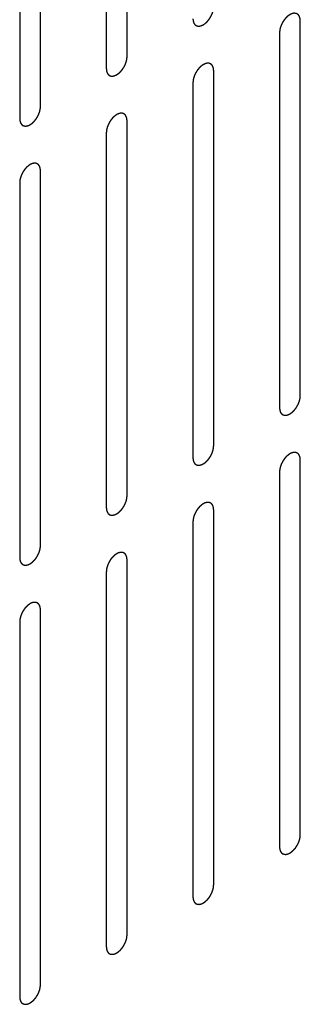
# Model space of a CAD drawing. Header units: inches. Extents: x 6 to 353, y 6 to 228.
# Tile 175 of 256: x 339.023 to 339.74, y 119.558 to 122.075. Entities that reach past the tile are written whole.
import ezdxf

# ---------------------------------------------------------------- set-up
doc = ezdxf.new("R2010")
doc.units = ezdxf.units.IN
doc.header["$LTSCALE"] = 19.946667
doc.header["$MEASUREMENT"] = 0
doc.linetypes.add('HIDDEN', pattern=[0.2, 0.1, -0.1])
doc.layers.add('DEFAULT_2', color=7, linetype='HIDDEN')

msp = doc.modelspace()

# ---------------------------------------------------------------- linework, layer by layer
at = {"layer": 'DEFAULT_2', "color": 7, "linetype": 'HIDDEN'}
for p, q in [((339.2973, 121.9806), (339.2973, 122.94)), ((339.2443, 122.9094), (339.2443, 121.95)), ((339.076, 121.8529), (339.076, 122.8122)), ((339.023, 122.7816), (339.023, 121.8222)), ((339.74, 121.1135), (339.74, 122.0729)), ((339.687, 122.0423), (339.687, 121.0829)), ((339.5187, 120.9857), (339.5187, 121.9451)), ((339.4656, 121.9145), (339.4656, 120.9551)), ((339.2973, 120.8579), (339.2973, 121.8173)), ((339.2443, 121.7867), (339.2443, 120.8273)), ((339.076, 120.7302), (339.076, 121.6896)), ((339.023, 121.6589), (339.023, 120.6995)), ((339.74, 119.9908), (339.74, 120.9502)), ((339.687, 120.9196), (339.687, 119.9602)), ((339.5187, 119.863), (339.5187, 120.8224)), ((339.4656, 120.7918), (339.4656, 119.8324)), ((339.2973, 119.7353), (339.2973, 120.6946)), ((339.2443, 120.664), (339.2443, 119.7046)), ((339.076, 119.6075), (339.076, 120.5669)), ((339.023, 120.5362), (339.023, 119.5769))]:
    msp.add_line(p, q, dxfattribs=at)
for points in [[(339.4656, 122.0778), (339.4657, 122.0769), (339.4658, 122.0754), (339.466, 122.0738), (339.4661, 122.073), (339.4661, 122.0725), (339.4661, 122.0721), (339.4662, 122.0718), (339.4664, 122.0714), (339.4666, 122.0707), (339.4669, 122.0697), (339.4672, 122.0687), (339.4674, 122.068), (339.4675, 122.0676), (339.4676, 122.0673), (339.4678, 122.067), (339.468, 122.0667), (339.4683, 122.0662), (339.4688, 122.0653), (339.4694, 122.0645), (339.4697, 122.064), (339.4699, 122.0637), (339.47, 122.0634), (339.4703, 122.0632), (339.4705, 122.063), (339.471, 122.0626), (339.4717, 122.062), (339.4724, 122.0614), (339.4729, 122.061), (339.4732, 122.0608), (339.4734, 122.0606), (339.4737, 122.0605), (339.474, 122.0604), (339.4746, 122.0602), (339.4754, 122.0599), (339.4762, 122.0596), (339.4768, 122.0594), (339.4772, 122.0592), (339.4774, 122.0591), (339.4777, 122.0591), (339.4781, 122.0591), (339.4787, 122.0591), (339.4797, 122.0591), (339.4806, 122.059), (339.4813, 122.059), (339.4817, 122.059), (339.482, 122.0589), (339.4823, 122.059), (339.4827, 122.0591), (339.4834, 122.0593), (339.4844, 122.0595), (339.4855, 122.0597), (339.4862, 122.0599), (339.4866, 122.06), (339.4869, 122.06), (339.4872, 122.0602), (339.4877, 122.0604), (339.4882, 122.0607), (339.4889, 122.061), (339.4897, 122.0614), (339.4906, 122.0618), (339.4914, 122.0621), (339.4918, 122.0623), (339.4922, 122.0625), (339.4925, 122.0627), (339.4929, 122.063), (339.4937, 122.0635), (339.4947, 122.0643), (339.4958, 122.065), (339.4967, 122.0656), (339.4973, 122.066), (339.4979, 122.0666), (339.4987, 122.0674), (339.4998, 122.0683), (339.5008, 122.0693), (339.5016, 122.0701), (339.5023, 122.0706), (339.5028, 122.0713), (339.5036, 122.0722), (339.5045, 122.0734), (339.5055, 122.0745), (339.5062, 122.0754), (339.5068, 122.0761), (339.5073, 122.0769), (339.508, 122.0779), (339.5089, 122.0792), (339.5097, 122.0805), (339.5104, 122.0815), (339.5109, 122.0823), (339.5113, 122.0831), (339.5119, 122.0842), (339.5125, 122.0855), (339.5132, 122.0869), (339.5138, 122.088), (339.5142, 122.0888), (339.5145, 122.0896), (339.5149, 122.0907), (339.5154, 122.0921), (339.5159, 122.0935), (339.5163, 122.0946), (339.5167, 122.0955), (339.5168, 122.0963), (339.5171, 122.0974), (339.5174, 122.0988), (339.5177, 122.1001), (339.5179, 122.1012), (339.5182, 122.1021), (339.5182, 122.1029), (339.5183, 122.1039), (339.5184, 122.1058), (339.5186, 122.1074), (339.5187, 122.1084)], [(339.74, 122.0729), (339.7399, 122.0738), (339.7398, 122.0753), (339.7396, 122.0769), (339.7396, 122.0777), (339.7395, 122.0782), (339.7395, 122.0786), (339.7394, 122.0789), (339.7393, 122.0793), (339.739, 122.08), (339.7387, 122.081), (339.7384, 122.082), (339.7382, 122.0827), (339.7381, 122.0831), (339.738, 122.0834), (339.7378, 122.0836), (339.7376, 122.084), (339.7373, 122.0845), (339.7368, 122.0853), (339.7363, 122.0862), (339.7359, 122.0867), (339.7357, 122.087), (339.7356, 122.0873), (339.7353, 122.0875), (339.7351, 122.0877), (339.7346, 122.0881), (339.7339, 122.0887), (339.7332, 122.0893), (339.7327, 122.0897), (339.7324, 122.0899), (339.7322, 122.0901), (339.732, 122.0902), (339.7316, 122.0903), (339.7311, 122.0905), (339.7302, 122.0908), (339.7294, 122.0911), (339.7288, 122.0913), (339.7285, 122.0915), (339.7282, 122.0916), (339.7279, 122.0916), (339.7276, 122.0916), (339.7269, 122.0916), (339.7259, 122.0916), (339.725, 122.0917), (339.7243, 122.0917), (339.7239, 122.0917), (339.7237, 122.0918), (339.7234, 122.0917), (339.7229, 122.0916), (339.7222, 122.0914), (339.7212, 122.0912), (339.7202, 122.091), (339.7194, 122.0908), (339.719, 122.0907), (339.7187, 122.0907), (339.7184, 122.0905), (339.718, 122.0903), (339.7174, 122.09), (339.7168, 122.0897), (339.7159, 122.0893), (339.715, 122.0889), (339.7142, 122.0886), (339.7138, 122.0884), (339.7135, 122.0882), (339.7132, 122.088), (339.7127, 122.0877), (339.712, 122.0872), (339.7109, 122.0864), (339.7098, 122.0857), (339.709, 122.0851), (339.7083, 122.0847), (339.7077, 122.0841), (339.7069, 122.0833), (339.7058, 122.0824), (339.7048, 122.0814), (339.704, 122.0806), (339.7034, 122.0801), (339.7028, 122.0794), (339.702, 122.0785), (339.7011, 122.0773), (339.7001, 122.0762), (339.6994, 122.0753), (339.6988, 122.0746), (339.6983, 122.0738), (339.6976, 122.0728), (339.6968, 122.0715), (339.6959, 122.0702), (339.6952, 122.0692), (339.6947, 122.0684), (339.6943, 122.0676), (339.6938, 122.0665), (339.6931, 122.0652), (339.6924, 122.0638), (339.6919, 122.0627), (339.6914, 122.0619), (339.6911, 122.0611), (339.6907, 122.06), (339.6902, 122.0586), (339.6897, 122.0572), (339.6893, 122.0561), (339.689, 122.0552), (339.6888, 122.0544), (339.6885, 122.0533), (339.6882, 122.0519), (339.6879, 122.0506), (339.6877, 122.0495), (339.6874, 122.0486), (339.6874, 122.0478), (339.6873, 122.0468), (339.6872, 122.0449), (339.687, 122.0433), (339.687, 122.0423)], [(339.2443, 121.95), (339.2444, 121.9491), (339.2445, 121.9477), (339.2447, 121.946), (339.2447, 121.9452), (339.2448, 121.9447), (339.2448, 121.9443), (339.2449, 121.9441), (339.245, 121.9437), (339.2453, 121.9429), (339.2456, 121.9419), (339.2459, 121.9409), (339.2461, 121.9402), (339.2462, 121.9398), (339.2463, 121.9395), (339.2465, 121.9393), (339.2467, 121.9389), (339.247, 121.9384), (339.2475, 121.9376), (339.248, 121.9368), (339.2484, 121.9362), (339.2486, 121.9359), (339.2487, 121.9356), (339.249, 121.9355), (339.2492, 121.9352), (339.2497, 121.9348), (339.2504, 121.9342), (339.2511, 121.9337), (339.2516, 121.9333), (339.2519, 121.933), (339.2521, 121.9328), (339.2523, 121.9328), (339.2527, 121.9326), (339.2532, 121.9324), (339.2541, 121.9321), (339.2549, 121.9318), (339.2555, 121.9316), (339.2558, 121.9315), (339.2561, 121.9313), (339.2564, 121.9314), (339.2567, 121.9313), (339.2574, 121.9313), (339.2584, 121.9313), (339.2593, 121.9312), (339.26, 121.9312), (339.2604, 121.9312), (339.2606, 121.9312), (339.2609, 121.9313), (339.2614, 121.9313), (339.2621, 121.9315), (339.2631, 121.9317), (339.2641, 121.932), (339.2649, 121.9321), (339.2653, 121.9322), (339.2656, 121.9323), (339.2659, 121.9324), (339.2664, 121.9326), (339.2669, 121.9329), (339.2676, 121.9332), (339.2684, 121.9336), (339.2693, 121.934), (339.2701, 121.9344), (339.2705, 121.9346), (339.2708, 121.9347), (339.2711, 121.9349), (339.2716, 121.9352), (339.2723, 121.9357), (339.2734, 121.9365), (339.2745, 121.9372), (339.2753, 121.9378), (339.276, 121.9382), (339.2766, 121.9388), (339.2774, 121.9396), (339.2785, 121.9406), (339.2795, 121.9415), (339.2803, 121.9423), (339.2809, 121.9428), (339.2815, 121.9435), (339.2823, 121.9444), (339.2832, 121.9456), (339.2842, 121.9467), (339.2849, 121.9476), (339.2855, 121.9483), (339.286, 121.9491), (339.2867, 121.9501), (339.2875, 121.9514), (339.2884, 121.9527), (339.2891, 121.9537), (339.2896, 121.9545), (339.29, 121.9553), (339.2905, 121.9564), (339.2912, 121.9578), (339.2919, 121.9591), (339.2924, 121.9602), (339.2929, 121.961), (339.2932, 121.9619), (339.2936, 121.963), (339.2941, 121.9644), (339.2946, 121.9657), (339.295, 121.9669), (339.2953, 121.9677), (339.2955, 121.9685), (339.2958, 121.9696), (339.2961, 121.971), (339.2964, 121.9724), (339.2966, 121.9735), (339.2969, 121.9743), (339.2969, 121.9751), (339.297, 121.9761), (339.2971, 121.978), (339.2973, 121.9796), (339.2973, 121.9806)], [(339.5187, 121.9451), (339.5186, 121.9461), (339.5185, 121.9475), (339.5183, 121.9491), (339.5182, 121.95), (339.5182, 121.9504), (339.5182, 121.9508), (339.5181, 121.9511), (339.5179, 121.9515), (339.5177, 121.9522), (339.5174, 121.9532), (339.5171, 121.9542), (339.5169, 121.9549), (339.5168, 121.9553), (339.5167, 121.9556), (339.5165, 121.9559), (339.5163, 121.9562), (339.516, 121.9568), (339.5155, 121.9576), (339.5149, 121.9584), (339.5146, 121.9589), (339.5144, 121.9593), (339.5143, 121.9595), (339.514, 121.9597), (339.5138, 121.9599), (339.5133, 121.9603), (339.5126, 121.9609), (339.5119, 121.9615), (339.5114, 121.9619), (339.5111, 121.9621), (339.5109, 121.9623), (339.5106, 121.9624), (339.5103, 121.9625), (339.5097, 121.9627), (339.5089, 121.963), (339.5081, 121.9633), (339.5075, 121.9636), (339.5071, 121.9637), (339.5069, 121.9638), (339.5066, 121.9638), (339.5062, 121.9638), (339.5056, 121.9638), (339.5046, 121.9639), (339.5037, 121.9639), (339.503, 121.9639), (339.5026, 121.9639), (339.5023, 121.964), (339.502, 121.9639), (339.5016, 121.9638), (339.5009, 121.9636), (339.4999, 121.9634), (339.4988, 121.9632), (339.4981, 121.963), (339.4977, 121.9629), (339.4974, 121.9629), (339.4971, 121.9627), (339.4966, 121.9625), (339.4961, 121.9622), (339.4954, 121.9619), (339.4946, 121.9615), (339.4937, 121.9611), (339.4929, 121.9608), (339.4925, 121.9606), (339.4921, 121.9604), (339.4918, 121.9602), (339.4914, 121.9599), (339.4906, 121.9594), (339.4896, 121.9586), (339.4885, 121.9579), (339.4876, 121.9573), (339.487, 121.9569), (339.4864, 121.9563), (339.4856, 121.9555), (339.4845, 121.9546), (339.4835, 121.9536), (339.4827, 121.9528), (339.482, 121.9523), (339.4815, 121.9516), (339.4807, 121.9507), (339.4798, 121.9496), (339.4788, 121.9484), (339.4781, 121.9475), (339.4775, 121.9469), (339.477, 121.9461), (339.4763, 121.945), (339.4754, 121.9437), (339.4746, 121.9424), (339.4739, 121.9414), (339.4734, 121.9406), (339.473, 121.9398), (339.4724, 121.9387), (339.4718, 121.9374), (339.4711, 121.936), (339.4705, 121.9349), (339.4701, 121.9341), (339.4698, 121.9333), (339.4694, 121.9322), (339.4689, 121.9308), (339.4684, 121.9294), (339.468, 121.9283), (339.4676, 121.9274), (339.4675, 121.9266), (339.4672, 121.9255), (339.4669, 121.9241), (339.4666, 121.9228), (339.4664, 121.9217), (339.4661, 121.9208), (339.4661, 121.9201), (339.466, 121.919), (339.4659, 121.9171), (339.4657, 121.9156), (339.4656, 121.9145)], [(339.023, 121.8222), (339.0231, 121.8213), (339.0232, 121.8199), (339.0233, 121.8182), (339.0234, 121.8174), (339.0235, 121.8169), (339.0235, 121.8166), (339.0236, 121.8163), (339.0237, 121.8159), (339.0239, 121.8152), (339.0242, 121.8142), (339.0246, 121.8131), (339.0248, 121.8124), (339.0249, 121.812), (339.025, 121.8117), (339.0251, 121.8115), (339.0253, 121.8112), (339.0257, 121.8106), (339.0262, 121.8098), (339.0267, 121.809), (339.0271, 121.8084), (339.0273, 121.8081), (339.0274, 121.8078), (339.0276, 121.8077), (339.0279, 121.8074), (339.0284, 121.807), (339.0291, 121.8065), (339.0298, 121.8059), (339.0303, 121.8055), (339.0305, 121.8053), (339.0307, 121.805), (339.031, 121.805), (339.0313, 121.8049), (339.0319, 121.8046), (339.0328, 121.8043), (339.0336, 121.804), (339.0342, 121.8038), (339.0345, 121.8037), (339.0347, 121.8036), (339.035, 121.8036), (339.0354, 121.8036), (339.0361, 121.8035), (339.037, 121.8035), (339.038, 121.8035), (339.0386, 121.8034), (339.039, 121.8034), (339.0393, 121.8034), (339.0396, 121.8035), (339.04, 121.8036), (339.0408, 121.8037), (339.0418, 121.804), (339.0428, 121.8042), (339.0435, 121.8043), (339.044, 121.8044), (339.0443, 121.8045), (339.0446, 121.8047), (339.045, 121.8049), (339.0456, 121.8051), (339.0462, 121.8054), (339.0471, 121.8058), (339.048, 121.8062), (339.0487, 121.8066), (339.0492, 121.8068), (339.0495, 121.8069), (339.0498, 121.8072), (339.0503, 121.8074), (339.051, 121.808), (339.0521, 121.8087), (339.0532, 121.8094), (339.054, 121.8101), (339.0547, 121.8104), (339.0553, 121.8111), (339.0561, 121.8118), (339.0571, 121.8128), (339.0582, 121.8137), (339.059, 121.8145), (339.0596, 121.815), (339.0602, 121.8158), (339.0609, 121.8167), (339.0619, 121.8178), (339.0628, 121.8189), (339.0636, 121.8198), (339.0642, 121.8205), (339.0647, 121.8213), (339.0654, 121.8223), (339.0662, 121.8236), (339.0671, 121.8249), (339.0677, 121.8259), (339.0683, 121.8267), (339.0687, 121.8275), (339.0692, 121.8286), (339.0699, 121.83), (339.0706, 121.8313), (339.0711, 121.8324), (339.0716, 121.8332), (339.0718, 121.8341), (339.0723, 121.8352), (339.0728, 121.8366), (339.0733, 121.838), (339.0737, 121.8391), (339.074, 121.8399), (339.0742, 121.8407), (339.0744, 121.8418), (339.0747, 121.8432), (339.0751, 121.8446), (339.0753, 121.8457), (339.0755, 121.8465), (339.0756, 121.8473), (339.0757, 121.8484), (339.0758, 121.8502), (339.0759, 121.8518), (339.076, 121.8529)], [(339.2973, 121.8173), (339.2973, 121.8183), (339.2971, 121.8197), (339.297, 121.8213), (339.2969, 121.8222), (339.2969, 121.8226), (339.2969, 121.823), (339.2967, 121.8233), (339.2966, 121.8237), (339.2964, 121.8244), (339.2961, 121.8254), (339.2958, 121.8264), (339.2956, 121.8271), (339.2954, 121.8275), (339.2954, 121.8279), (339.2952, 121.8281), (339.295, 121.8284), (339.2946, 121.829), (339.2941, 121.8298), (339.2936, 121.8306), (339.2933, 121.8312), (339.2931, 121.8315), (339.2929, 121.8317), (339.2927, 121.8319), (339.2924, 121.8321), (339.2919, 121.8325), (339.2912, 121.8331), (339.2905, 121.8337), (339.2901, 121.8341), (339.2898, 121.8343), (339.2896, 121.8345), (339.2893, 121.8346), (339.289, 121.8347), (339.2884, 121.8349), (339.2876, 121.8352), (339.2867, 121.8356), (339.2862, 121.8358), (339.2858, 121.8359), (339.2856, 121.836), (339.2853, 121.836), (339.2849, 121.836), (339.2842, 121.836), (339.2833, 121.8361), (339.2823, 121.8361), (339.2817, 121.8362), (339.2813, 121.8362), (339.281, 121.8362), (339.2807, 121.8361), (339.2803, 121.836), (339.2796, 121.8359), (339.2785, 121.8356), (339.2775, 121.8354), (339.2768, 121.8352), (339.2764, 121.8351), (339.2761, 121.8351), (339.2757, 121.8349), (339.2753, 121.8347), (339.2748, 121.8345), (339.2741, 121.8342), (339.2732, 121.8338), (339.2724, 121.8334), (339.2716, 121.833), (339.2712, 121.8328), (339.2708, 121.8327), (339.2705, 121.8324), (339.2701, 121.8321), (339.2693, 121.8316), (339.2683, 121.8309), (339.2672, 121.8301), (339.2663, 121.8295), (339.2657, 121.8291), (339.2651, 121.8285), (339.2642, 121.8278), (339.2632, 121.8268), (339.2622, 121.8258), (339.2613, 121.8251), (339.2607, 121.8245), (339.2602, 121.8238), (339.2594, 121.8229), (339.2584, 121.8218), (339.2575, 121.8207), (339.2567, 121.8197), (339.2561, 121.8191), (339.2556, 121.8183), (339.255, 121.8173), (339.2541, 121.816), (339.2533, 121.8147), (339.2526, 121.8136), (339.252, 121.8129), (339.2517, 121.812), (339.2511, 121.811), (339.2504, 121.8096), (339.2497, 121.8082), (339.2492, 121.8072), (339.2488, 121.8063), (339.2485, 121.8055), (339.2481, 121.8044), (339.2476, 121.803), (339.2471, 121.8016), (339.2467, 121.8005), (339.2463, 121.7997), (339.2462, 121.7988), (339.2459, 121.7977), (339.2456, 121.7964), (339.2453, 121.795), (339.245, 121.7939), (339.2448, 121.7931), (339.2448, 121.7923), (339.2447, 121.7912), (339.2445, 121.7894), (339.2444, 121.7878), (339.2443, 121.7867)], [(339.076, 121.6896), (339.0759, 121.6905), (339.0758, 121.6919), (339.0757, 121.6936), (339.0756, 121.6944), (339.0755, 121.6949), (339.0755, 121.6952), (339.0754, 121.6955), (339.0753, 121.6959), (339.0751, 121.6966), (339.0748, 121.6976), (339.0745, 121.6987), (339.0742, 121.6994), (339.0741, 121.6998), (339.074, 121.7001), (339.0739, 121.7003), (339.0737, 121.7006), (339.0733, 121.7012), (339.0728, 121.702), (339.0723, 121.7028), (339.0719, 121.7034), (339.0717, 121.7037), (339.0716, 121.704), (339.0714, 121.7041), (339.0711, 121.7044), (339.0706, 121.7048), (339.0699, 121.7053), (339.0692, 121.7059), (339.0687, 121.7063), (339.0685, 121.7065), (339.0683, 121.7067), (339.068, 121.7068), (339.0677, 121.7069), (339.0671, 121.7072), (339.0663, 121.7075), (339.0654, 121.7078), (339.0648, 121.708), (339.0645, 121.7081), (339.0643, 121.7082), (339.064, 121.7082), (339.0636, 121.7082), (339.0629, 121.7083), (339.062, 121.7083), (339.061, 121.7083), (339.0604, 121.7084), (339.06, 121.7084), (339.0597, 121.7084), (339.0594, 121.7083), (339.059, 121.7082), (339.0583, 121.7081), (339.0572, 121.7078), (339.0562, 121.7076), (339.0555, 121.7075), (339.0551, 121.7074), (339.0548, 121.7073), (339.0544, 121.7071), (339.054, 121.7069), (339.0534, 121.7067), (339.0528, 121.7064), (339.0519, 121.706), (339.051, 121.7056), (339.0503, 121.7052), (339.0498, 121.705), (339.0495, 121.7049), (339.0492, 121.7046), (339.0488, 121.7044), (339.048, 121.7038), (339.0469, 121.7031), (339.0459, 121.7024), (339.045, 121.7017), (339.0443, 121.7013), (339.0437, 121.7007), (339.0429, 121.7), (339.0419, 121.699), (339.0408, 121.6981), (339.04, 121.6973), (339.0394, 121.6968), (339.0388, 121.696), (339.0381, 121.6951), (339.0371, 121.694), (339.0362, 121.6929), (339.0354, 121.692), (339.0348, 121.6913), (339.0343, 121.6905), (339.0336, 121.6895), (339.0328, 121.6882), (339.0319, 121.6869), (339.0313, 121.6858), (339.0307, 121.6851), (339.0304, 121.6843), (339.0298, 121.6832), (339.0291, 121.6818), (339.0284, 121.6805), (339.0279, 121.6794), (339.0274, 121.6786), (339.0272, 121.6777), (339.0268, 121.6766), (339.0263, 121.6752), (339.0257, 121.6738), (339.0253, 121.6727), (339.025, 121.6719), (339.0248, 121.6711), (339.0246, 121.67), (339.0243, 121.6686), (339.0239, 121.6672), (339.0237, 121.6661), (339.0235, 121.6653), (339.0235, 121.6645), (339.0234, 121.6634), (339.0232, 121.6616), (339.0231, 121.66), (339.023, 121.6589)], [(339.687, 121.0829), (339.687, 121.0819), (339.6872, 121.0805), (339.6873, 121.0789), (339.6874, 121.0781), (339.6874, 121.0776), (339.6874, 121.0772), (339.6876, 121.0769), (339.6877, 121.0765), (339.6879, 121.0758), (339.6882, 121.0748), (339.6885, 121.0738), (339.6887, 121.0731), (339.6889, 121.0727), (339.6889, 121.0724), (339.6891, 121.0721), (339.6893, 121.0718), (339.6897, 121.0712), (339.6902, 121.0704), (339.6907, 121.0696), (339.691, 121.0691), (339.6912, 121.0688), (339.6914, 121.0685), (339.6916, 121.0683), (339.6919, 121.0681), (339.6924, 121.0677), (339.6931, 121.0671), (339.6938, 121.0665), (339.6942, 121.0661), (339.6945, 121.0659), (339.6947, 121.0657), (339.695, 121.0656), (339.6953, 121.0655), (339.6959, 121.0653), (339.6967, 121.065), (339.6976, 121.0647), (339.6981, 121.0645), (339.6985, 121.0643), (339.6987, 121.0642), (339.699, 121.0642), (339.6994, 121.0642), (339.7001, 121.0642), (339.701, 121.0641), (339.702, 121.0641), (339.7026, 121.0641), (339.703, 121.0641), (339.7033, 121.064), (339.7036, 121.0641), (339.704, 121.0642), (339.7047, 121.0644), (339.7058, 121.0646), (339.7068, 121.0648), (339.7075, 121.065), (339.7079, 121.0651), (339.7082, 121.0651), (339.7086, 121.0653), (339.709, 121.0655), (339.7095, 121.0658), (339.7102, 121.0661), (339.7111, 121.0665), (339.7119, 121.0669), (339.7127, 121.0672), (339.7131, 121.0674), (339.7135, 121.0676), (339.7138, 121.0678), (339.7142, 121.0681), (339.715, 121.0686), (339.716, 121.0694), (339.7171, 121.0701), (339.718, 121.0707), (339.7186, 121.0711), (339.7192, 121.0717), (339.7201, 121.0725), (339.7211, 121.0734), (339.7221, 121.0744), (339.723, 121.0752), (339.7236, 121.0757), (339.7241, 121.0764), (339.7249, 121.0773), (339.7259, 121.0784), (339.7268, 121.0796), (339.7276, 121.0805), (339.7282, 121.0811), (339.7287, 121.082), (339.7293, 121.083), (339.7302, 121.0843), (339.731, 121.0856), (339.7317, 121.0866), (339.7323, 121.0874), (339.7326, 121.0882), (339.7332, 121.0893), (339.7339, 121.0906), (339.7346, 121.092), (339.7351, 121.0931), (339.7355, 121.0939), (339.7358, 121.0947), (339.7362, 121.0958), (339.7367, 121.0972), (339.7372, 121.0986), (339.7376, 121.0997), (339.738, 121.1006), (339.7381, 121.1014), (339.7384, 121.1025), (339.7387, 121.1039), (339.739, 121.1052), (339.7393, 121.1063), (339.7395, 121.1072), (339.7395, 121.1079), (339.7396, 121.109), (339.7398, 121.1109), (339.7399, 121.1124), (339.74, 121.1135)], [(339.4656, 120.9551), (339.4657, 120.9542), (339.4658, 120.9528), (339.466, 120.9511), (339.4661, 120.9503), (339.4661, 120.9498), (339.4661, 120.9494), (339.4662, 120.9492), (339.4664, 120.9487), (339.4666, 120.948), (339.4669, 120.947), (339.4672, 120.946), (339.4674, 120.9453), (339.4675, 120.9449), (339.4676, 120.9446), (339.4678, 120.9444), (339.468, 120.944), (339.4683, 120.9435), (339.4688, 120.9427), (339.4694, 120.9419), (339.4697, 120.9413), (339.4699, 120.941), (339.47, 120.9407), (339.4703, 120.9406), (339.4705, 120.9403), (339.471, 120.9399), (339.4717, 120.9393), (339.4724, 120.9388), (339.4729, 120.9383), (339.4732, 120.9381), (339.4734, 120.9379), (339.4737, 120.9379), (339.474, 120.9377), (339.4746, 120.9375), (339.4754, 120.9372), (339.4762, 120.9369), (339.4768, 120.9367), (339.4772, 120.9366), (339.4774, 120.9364), (339.4777, 120.9365), (339.4781, 120.9364), (339.4787, 120.9364), (339.4797, 120.9364), (339.4806, 120.9363), (339.4813, 120.9363), (339.4817, 120.9363), (339.482, 120.9362), (339.4823, 120.9363), (339.4827, 120.9364), (339.4834, 120.9366), (339.4844, 120.9368), (339.4855, 120.9371), (339.4862, 120.9372), (339.4866, 120.9373), (339.4869, 120.9374), (339.4872, 120.9375), (339.4877, 120.9377), (339.4882, 120.938), (339.4889, 120.9383), (339.4897, 120.9387), (339.4906, 120.9391), (339.4914, 120.9394), (339.4918, 120.9397), (339.4922, 120.9398), (339.4925, 120.94), (339.4929, 120.9403), (339.4937, 120.9408), (339.4947, 120.9416), (339.4958, 120.9423), (339.4967, 120.9429), (339.4973, 120.9433), (339.4979, 120.9439), (339.4987, 120.9447), (339.4998, 120.9457), (339.5008, 120.9466), (339.5016, 120.9474), (339.5023, 120.9479), (339.5028, 120.9486), (339.5036, 120.9495), (339.5045, 120.9507), (339.5055, 120.9518), (339.5062, 120.9527), (339.5068, 120.9534), (339.5073, 120.9542), (339.508, 120.9552), (339.5089, 120.9565), (339.5097, 120.9578), (339.5104, 120.9588), (339.5109, 120.9596), (339.5113, 120.9604), (339.5119, 120.9615), (339.5125, 120.9629), (339.5132, 120.9642), (339.5138, 120.9653), (339.5142, 120.9661), (339.5145, 120.9669), (339.5149, 120.9681), (339.5154, 120.9694), (339.5159, 120.9708), (339.5163, 120.9719), (339.5167, 120.9728), (339.5168, 120.9736), (339.5171, 120.9747), (339.5174, 120.9761), (339.5177, 120.9775), (339.5179, 120.9785), (339.5182, 120.9794), (339.5182, 120.9802), (339.5183, 120.9812), (339.5184, 120.9831), (339.5186, 120.9847), (339.5187, 120.9857)], [(339.74, 120.9502), (339.7399, 120.9511), (339.7398, 120.9526), (339.7396, 120.9542), (339.7396, 120.955), (339.7395, 120.9555), (339.7395, 120.9559), (339.7394, 120.9562), (339.7393, 120.9566), (339.739, 120.9573), (339.7387, 120.9583), (339.7384, 120.9593), (339.7382, 120.96), (339.7381, 120.9604), (339.738, 120.9607), (339.7378, 120.961), (339.7376, 120.9613), (339.7373, 120.9618), (339.7368, 120.9627), (339.7363, 120.9635), (339.7359, 120.964), (339.7357, 120.9643), (339.7356, 120.9646), (339.7353, 120.9648), (339.7351, 120.965), (339.7346, 120.9654), (339.7339, 120.966), (339.7332, 120.9666), (339.7327, 120.967), (339.7324, 120.9672), (339.7322, 120.9674), (339.732, 120.9675), (339.7316, 120.9676), (339.7311, 120.9678), (339.7302, 120.9681), (339.7294, 120.9684), (339.7288, 120.9686), (339.7285, 120.9688), (339.7282, 120.9689), (339.7279, 120.9689), (339.7276, 120.9689), (339.7269, 120.9689), (339.7259, 120.969), (339.725, 120.969), (339.7243, 120.969), (339.7239, 120.969), (339.7237, 120.9691), (339.7234, 120.969), (339.7229, 120.9689), (339.7222, 120.9687), (339.7212, 120.9685), (339.7202, 120.9683), (339.7194, 120.9681), (339.719, 120.968), (339.7187, 120.968), (339.7184, 120.9678), (339.718, 120.9676), (339.7174, 120.9673), (339.7168, 120.967), (339.7159, 120.9666), (339.715, 120.9662), (339.7142, 120.9659), (339.7138, 120.9657), (339.7135, 120.9655), (339.7132, 120.9653), (339.7127, 120.965), (339.712, 120.9645), (339.7109, 120.9637), (339.7098, 120.963), (339.709, 120.9624), (339.7083, 120.962), (339.7077, 120.9614), (339.7069, 120.9606), (339.7058, 120.9597), (339.7048, 120.9587), (339.704, 120.9579), (339.7034, 120.9574), (339.7028, 120.9567), (339.702, 120.9558), (339.7011, 120.9546), (339.7001, 120.9535), (339.6994, 120.9526), (339.6988, 120.952), (339.6983, 120.9511), (339.6976, 120.9501), (339.6968, 120.9488), (339.6959, 120.9475), (339.6952, 120.9465), (339.6947, 120.9457), (339.6943, 120.9449), (339.6938, 120.9438), (339.6931, 120.9425), (339.6924, 120.9411), (339.6919, 120.94), (339.6914, 120.9392), (339.6911, 120.9384), (339.6907, 120.9373), (339.6902, 120.9359), (339.6897, 120.9345), (339.6893, 120.9334), (339.689, 120.9325), (339.6888, 120.9317), (339.6885, 120.9306), (339.6882, 120.9292), (339.6879, 120.9279), (339.6877, 120.9268), (339.6874, 120.9259), (339.6874, 120.9252), (339.6873, 120.9241), (339.6872, 120.9222), (339.687, 120.9206), (339.687, 120.9196)], [(339.2443, 120.8273), (339.2444, 120.8264), (339.2445, 120.825), (339.2447, 120.8233), (339.2447, 120.8225), (339.2448, 120.822), (339.2448, 120.8217), (339.2449, 120.8214), (339.245, 120.821), (339.2453, 120.8203), (339.2456, 120.8192), (339.2459, 120.8182), (339.2461, 120.8175), (339.2462, 120.8171), (339.2463, 120.8168), (339.2465, 120.8166), (339.2467, 120.8162), (339.247, 120.8157), (339.2475, 120.8149), (339.248, 120.8141), (339.2484, 120.8135), (339.2486, 120.8132), (339.2487, 120.8129), (339.249, 120.8128), (339.2492, 120.8125), (339.2497, 120.8121), (339.2504, 120.8116), (339.2511, 120.811), (339.2516, 120.8106), (339.2519, 120.8103), (339.2521, 120.8101), (339.2523, 120.8101), (339.2527, 120.8099), (339.2532, 120.8097), (339.2541, 120.8094), (339.2549, 120.8091), (339.2555, 120.8089), (339.2558, 120.8088), (339.2561, 120.8087), (339.2564, 120.8087), (339.2567, 120.8086), (339.2574, 120.8086), (339.2584, 120.8086), (339.2593, 120.8085), (339.26, 120.8085), (339.2604, 120.8085), (339.2606, 120.8085), (339.2609, 120.8086), (339.2614, 120.8086), (339.2621, 120.8088), (339.2631, 120.809), (339.2641, 120.8093), (339.2649, 120.8094), (339.2653, 120.8095), (339.2656, 120.8096), (339.2659, 120.8098), (339.2664, 120.8099), (339.2669, 120.8102), (339.2676, 120.8105), (339.2684, 120.8109), (339.2693, 120.8113), (339.2701, 120.8117), (339.2705, 120.8119), (339.2708, 120.812), (339.2711, 120.8122), (339.2716, 120.8125), (339.2723, 120.8131), (339.2734, 120.8138), (339.2745, 120.8145), (339.2753, 120.8151), (339.276, 120.8155), (339.2766, 120.8162), (339.2774, 120.8169), (339.2785, 120.8179), (339.2795, 120.8188), (339.2803, 120.8196), (339.2809, 120.8201), (339.2815, 120.8209), (339.2823, 120.8217), (339.2832, 120.8229), (339.2842, 120.824), (339.2849, 120.8249), (339.2855, 120.8256), (339.286, 120.8264), (339.2867, 120.8274), (339.2875, 120.8287), (339.2884, 120.83), (339.2891, 120.831), (339.2896, 120.8318), (339.29, 120.8326), (339.2905, 120.8337), (339.2912, 120.8351), (339.2919, 120.8364), (339.2924, 120.8375), (339.2929, 120.8383), (339.2932, 120.8392), (339.2936, 120.8403), (339.2941, 120.8417), (339.2946, 120.8431), (339.295, 120.8442), (339.2953, 120.845), (339.2955, 120.8458), (339.2958, 120.8469), (339.2961, 120.8483), (339.2964, 120.8497), (339.2966, 120.8508), (339.2969, 120.8516), (339.2969, 120.8524), (339.297, 120.8534), (339.2971, 120.8553), (339.2973, 120.8569), (339.2973, 120.8579)], [(339.5187, 120.8224), (339.5186, 120.8234), (339.5185, 120.8248), (339.5183, 120.8264), (339.5182, 120.8273), (339.5182, 120.8277), (339.5182, 120.8281), (339.5181, 120.8284), (339.5179, 120.8288), (339.5177, 120.8295), (339.5174, 120.8305), (339.5171, 120.8315), (339.5169, 120.8322), (339.5168, 120.8326), (339.5167, 120.833), (339.5165, 120.8332), (339.5163, 120.8335), (339.516, 120.8341), (339.5155, 120.8349), (339.5149, 120.8357), (339.5146, 120.8363), (339.5144, 120.8366), (339.5143, 120.8368), (339.514, 120.837), (339.5138, 120.8372), (339.5133, 120.8376), (339.5126, 120.8382), (339.5119, 120.8388), (339.5114, 120.8392), (339.5111, 120.8394), (339.5109, 120.8396), (339.5106, 120.8397), (339.5103, 120.8398), (339.5097, 120.84), (339.5089, 120.8403), (339.5081, 120.8406), (339.5075, 120.8409), (339.5071, 120.841), (339.5069, 120.8411), (339.5066, 120.8411), (339.5062, 120.8411), (339.5056, 120.8411), (339.5046, 120.8412), (339.5037, 120.8412), (339.503, 120.8412), (339.5026, 120.8413), (339.5023, 120.8413), (339.502, 120.8412), (339.5016, 120.8411), (339.5009, 120.8409), (339.4999, 120.8407), (339.4988, 120.8405), (339.4981, 120.8403), (339.4977, 120.8402), (339.4974, 120.8402), (339.4971, 120.84), (339.4966, 120.8398), (339.4961, 120.8396), (339.4954, 120.8393), (339.4946, 120.8388), (339.4937, 120.8384), (339.4929, 120.8381), (339.4925, 120.8379), (339.4921, 120.8378), (339.4918, 120.8375), (339.4914, 120.8372), (339.4906, 120.8367), (339.4896, 120.836), (339.4885, 120.8352), (339.4876, 120.8346), (339.487, 120.8342), (339.4864, 120.8336), (339.4856, 120.8328), (339.4845, 120.8319), (339.4835, 120.8309), (339.4827, 120.8302), (339.482, 120.8296), (339.4815, 120.8289), (339.4807, 120.828), (339.4798, 120.8269), (339.4788, 120.8257), (339.4781, 120.8248), (339.4775, 120.8242), (339.477, 120.8234), (339.4763, 120.8223), (339.4754, 120.821), (339.4746, 120.8198), (339.4739, 120.8187), (339.4734, 120.818), (339.473, 120.8171), (339.4724, 120.816), (339.4718, 120.8147), (339.4711, 120.8133), (339.4705, 120.8122), (339.4701, 120.8114), (339.4698, 120.8106), (339.4694, 120.8095), (339.4689, 120.8081), (339.4684, 120.8067), (339.468, 120.8056), (339.4676, 120.8047), (339.4675, 120.8039), (339.4672, 120.8028), (339.4669, 120.8015), (339.4666, 120.8001), (339.4664, 120.799), (339.4661, 120.7982), (339.4661, 120.7974), (339.466, 120.7963), (339.4659, 120.7945), (339.4657, 120.7929), (339.4656, 120.7918)], [(339.023, 120.6995), (339.0231, 120.6986), (339.0232, 120.6972), (339.0233, 120.6955), (339.0234, 120.6947), (339.0235, 120.6942), (339.0235, 120.6939), (339.0236, 120.6936), (339.0237, 120.6932), (339.0239, 120.6925), (339.0242, 120.6915), (339.0246, 120.6905), (339.0248, 120.6897), (339.0249, 120.6893), (339.025, 120.689), (339.0251, 120.6888), (339.0253, 120.6885), (339.0257, 120.6879), (339.0262, 120.6871), (339.0267, 120.6863), (339.0271, 120.6857), (339.0273, 120.6854), (339.0274, 120.6851), (339.0276, 120.685), (339.0279, 120.6848), (339.0284, 120.6844), (339.0291, 120.6838), (339.0298, 120.6832), (339.0303, 120.6828), (339.0305, 120.6826), (339.0307, 120.6824), (339.031, 120.6823), (339.0313, 120.6822), (339.0319, 120.682), (339.0328, 120.6816), (339.0336, 120.6813), (339.0342, 120.6811), (339.0345, 120.681), (339.0347, 120.6809), (339.035, 120.6809), (339.0354, 120.6809), (339.0361, 120.6808), (339.037, 120.6808), (339.038, 120.6808), (339.0386, 120.6807), (339.039, 120.6807), (339.0393, 120.6807), (339.0396, 120.6808), (339.04, 120.6809), (339.0408, 120.681), (339.0418, 120.6813), (339.0428, 120.6815), (339.0435, 120.6817), (339.044, 120.6818), (339.0443, 120.6818), (339.0446, 120.682), (339.045, 120.6822), (339.0456, 120.6824), (339.0462, 120.6827), (339.0471, 120.6831), (339.048, 120.6835), (339.0487, 120.6839), (339.0492, 120.6841), (339.0495, 120.6842), (339.0498, 120.6845), (339.0503, 120.6848), (339.051, 120.6853), (339.0521, 120.686), (339.0532, 120.6868), (339.054, 120.6874), (339.0547, 120.6878), (339.0553, 120.6884), (339.0561, 120.6891), (339.0571, 120.6901), (339.0582, 120.691), (339.059, 120.6918), (339.0596, 120.6924), (339.0602, 120.6931), (339.0609, 120.694), (339.0619, 120.6951), (339.0628, 120.6962), (339.0636, 120.6972), (339.0642, 120.6978), (339.0647, 120.6986), (339.0654, 120.6996), (339.0662, 120.7009), (339.0671, 120.7022), (339.0677, 120.7033), (339.0683, 120.704), (339.0687, 120.7048), (339.0692, 120.7059), (339.0699, 120.7073), (339.0706, 120.7086), (339.0711, 120.7097), (339.0716, 120.7105), (339.0718, 120.7114), (339.0723, 120.7125), (339.0728, 120.7139), (339.0733, 120.7153), (339.0737, 120.7164), (339.074, 120.7172), (339.0742, 120.718), (339.0744, 120.7191), (339.0747, 120.7205), (339.0751, 120.7219), (339.0753, 120.723), (339.0755, 120.7238), (339.0756, 120.7246), (339.0757, 120.7257), (339.0758, 120.7275), (339.0759, 120.7291), (339.076, 120.7302)], [(339.2973, 120.6946), (339.2973, 120.6956), (339.2971, 120.697), (339.297, 120.6987), (339.2969, 120.6995), (339.2969, 120.6999), (339.2969, 120.7003), (339.2967, 120.7006), (339.2966, 120.701), (339.2964, 120.7017), (339.2961, 120.7027), (339.2958, 120.7037), (339.2956, 120.7045), (339.2954, 120.7049), (339.2954, 120.7052), (339.2952, 120.7054), (339.295, 120.7057), (339.2946, 120.7063), (339.2941, 120.7071), (339.2936, 120.7079), (339.2933, 120.7085), (339.2931, 120.7088), (339.2929, 120.7091), (339.2927, 120.7092), (339.2924, 120.7094), (339.2919, 120.7098), (339.2912, 120.7104), (339.2905, 120.711), (339.2901, 120.7114), (339.2898, 120.7116), (339.2896, 120.7118), (339.2893, 120.7119), (339.289, 120.712), (339.2884, 120.7122), (339.2876, 120.7126), (339.2867, 120.7129), (339.2862, 120.7131), (339.2858, 120.7132), (339.2856, 120.7133), (339.2853, 120.7133), (339.2849, 120.7133), (339.2842, 120.7134), (339.2833, 120.7134), (339.2823, 120.7134), (339.2817, 120.7135), (339.2813, 120.7135), (339.281, 120.7135), (339.2807, 120.7134), (339.2803, 120.7133), (339.2796, 120.7132), (339.2785, 120.7129), (339.2775, 120.7127), (339.2768, 120.7125), (339.2764, 120.7124), (339.2761, 120.7124), (339.2757, 120.7122), (339.2753, 120.712), (339.2748, 120.7118), (339.2741, 120.7115), (339.2732, 120.7111), (339.2724, 120.7107), (339.2716, 120.7103), (339.2712, 120.7101), (339.2708, 120.71), (339.2705, 120.7097), (339.2701, 120.7094), (339.2693, 120.7089), (339.2683, 120.7082), (339.2672, 120.7074), (339.2663, 120.7068), (339.2657, 120.7064), (339.2651, 120.7058), (339.2642, 120.7051), (339.2632, 120.7041), (339.2622, 120.7032), (339.2613, 120.7024), (339.2607, 120.7018), (339.2602, 120.7011), (339.2594, 120.7002), (339.2584, 120.6991), (339.2575, 120.698), (339.2567, 120.697), (339.2561, 120.6964), (339.2556, 120.6956), (339.255, 120.6946), (339.2541, 120.6933), (339.2533, 120.692), (339.2526, 120.6909), (339.252, 120.6902), (339.2517, 120.6893), (339.2511, 120.6883), (339.2504, 120.6869), (339.2497, 120.6855), (339.2492, 120.6845), (339.2488, 120.6837), (339.2485, 120.6828), (339.2481, 120.6817), (339.2476, 120.6803), (339.2471, 120.6789), (339.2467, 120.6778), (339.2463, 120.677), (339.2462, 120.6761), (339.2459, 120.675), (339.2456, 120.6737), (339.2453, 120.6723), (339.245, 120.6712), (339.2448, 120.6704), (339.2448, 120.6696), (339.2447, 120.6685), (339.2445, 120.6667), (339.2444, 120.6651), (339.2443, 120.664)], [(339.076, 120.5669), (339.0759, 120.5678), (339.0758, 120.5692), (339.0757, 120.5709), (339.0756, 120.5717), (339.0755, 120.5722), (339.0755, 120.5725), (339.0754, 120.5728), (339.0753, 120.5732), (339.0751, 120.5739), (339.0748, 120.575), (339.0745, 120.576), (339.0742, 120.5767), (339.0741, 120.5771), (339.074, 120.5774), (339.0739, 120.5776), (339.0737, 120.5779), (339.0733, 120.5785), (339.0728, 120.5793), (339.0723, 120.5801), (339.0719, 120.5807), (339.0717, 120.581), (339.0716, 120.5813), (339.0714, 120.5814), (339.0711, 120.5817), (339.0706, 120.5821), (339.0699, 120.5826), (339.0692, 120.5832), (339.0687, 120.5836), (339.0685, 120.5839), (339.0683, 120.5841), (339.068, 120.5841), (339.0677, 120.5843), (339.0671, 120.5845), (339.0663, 120.5848), (339.0654, 120.5851), (339.0648, 120.5853), (339.0645, 120.5854), (339.0643, 120.5855), (339.064, 120.5855), (339.0636, 120.5855), (339.0629, 120.5856), (339.062, 120.5856), (339.061, 120.5856), (339.0604, 120.5857), (339.06, 120.5857), (339.0597, 120.5857), (339.0594, 120.5856), (339.059, 120.5855), (339.0583, 120.5854), (339.0572, 120.5852), (339.0562, 120.5849), (339.0555, 120.5848), (339.0551, 120.5847), (339.0548, 120.5846), (339.0544, 120.5844), (339.054, 120.5842), (339.0534, 120.584), (339.0528, 120.5837), (339.0519, 120.5833), (339.051, 120.5829), (339.0503, 120.5825), (339.0498, 120.5823), (339.0495, 120.5822), (339.0492, 120.5819), (339.0488, 120.5817), (339.048, 120.5811), (339.0469, 120.5804), (339.0459, 120.5797), (339.045, 120.5791), (339.0443, 120.5787), (339.0437, 120.578), (339.0429, 120.5773), (339.0419, 120.5763), (339.0408, 120.5754), (339.04, 120.5746), (339.0394, 120.5741), (339.0388, 120.5733), (339.0381, 120.5724), (339.0371, 120.5713), (339.0362, 120.5702), (339.0354, 120.5693), (339.0348, 120.5686), (339.0343, 120.5678), (339.0336, 120.5668), (339.0328, 120.5655), (339.0319, 120.5642), (339.0313, 120.5632), (339.0307, 120.5624), (339.0304, 120.5616), (339.0298, 120.5605), (339.0291, 120.5591), (339.0284, 120.5578), (339.0279, 120.5567), (339.0274, 120.5559), (339.0272, 120.555), (339.0268, 120.5539), (339.0263, 120.5525), (339.0257, 120.5511), (339.0253, 120.55), (339.025, 120.5492), (339.0248, 120.5484), (339.0246, 120.5473), (339.0243, 120.5459), (339.0239, 120.5445), (339.0237, 120.5434), (339.0235, 120.5426), (339.0235, 120.5418), (339.0234, 120.5407), (339.0232, 120.5389), (339.0231, 120.5373), (339.023, 120.5362)], [(339.687, 119.9602), (339.687, 119.9593), (339.6872, 119.9578), (339.6873, 119.9562), (339.6874, 119.9554), (339.6874, 119.9549), (339.6874, 119.9545), (339.6876, 119.9542), (339.6877, 119.9538), (339.6879, 119.9531), (339.6882, 119.9521), (339.6885, 119.9511), (339.6887, 119.9504), (339.6889, 119.95), (339.6889, 119.9497), (339.6891, 119.9494), (339.6893, 119.9491), (339.6897, 119.9486), (339.6902, 119.9477), (339.6907, 119.9469), (339.691, 119.9464), (339.6912, 119.9461), (339.6914, 119.9458), (339.6916, 119.9456), (339.6919, 119.9454), (339.6924, 119.945), (339.6931, 119.9444), (339.6938, 119.9438), (339.6942, 119.9434), (339.6945, 119.9432), (339.6947, 119.943), (339.695, 119.9429), (339.6953, 119.9428), (339.6959, 119.9426), (339.6967, 119.9423), (339.6976, 119.942), (339.6981, 119.9418), (339.6985, 119.9416), (339.6987, 119.9415), (339.699, 119.9415), (339.6994, 119.9415), (339.7001, 119.9415), (339.701, 119.9415), (339.702, 119.9414), (339.7026, 119.9414), (339.703, 119.9414), (339.7033, 119.9413), (339.7036, 119.9414), (339.704, 119.9415), (339.7047, 119.9417), (339.7058, 119.9419), (339.7068, 119.9421), (339.7075, 119.9423), (339.7079, 119.9424), (339.7082, 119.9424), (339.7086, 119.9426), (339.709, 119.9428), (339.7095, 119.9431), (339.7102, 119.9434), (339.7111, 119.9438), (339.7119, 119.9442), (339.7127, 119.9445), (339.7131, 119.9447), (339.7135, 119.9449), (339.7138, 119.9451), (339.7142, 119.9454), (339.715, 119.9459), (339.716, 119.9467), (339.7171, 119.9474), (339.718, 119.948), (339.7186, 119.9484), (339.7192, 119.949), (339.7201, 119.9498), (339.7211, 119.9507), (339.7221, 119.9517), (339.723, 119.9525), (339.7236, 119.953), (339.7241, 119.9537), (339.7249, 119.9546), (339.7259, 119.9558), (339.7268, 119.9569), (339.7276, 119.9578), (339.7282, 119.9584), (339.7287, 119.9593), (339.7293, 119.9603), (339.7302, 119.9616), (339.731, 119.9629), (339.7317, 119.9639), (339.7323, 119.9647), (339.7326, 119.9655), (339.7332, 119.9666), (339.7339, 119.9679), (339.7346, 119.9693), (339.7351, 119.9704), (339.7355, 119.9712), (339.7358, 119.972), (339.7362, 119.9731), (339.7367, 119.9745), (339.7372, 119.9759), (339.7376, 119.977), (339.738, 119.9779), (339.7381, 119.9787), (339.7384, 119.9798), (339.7387, 119.9812), (339.739, 119.9825), (339.7393, 119.9836), (339.7395, 119.9845), (339.7395, 119.9853), (339.7396, 119.9863), (339.7398, 119.9882), (339.7399, 119.9898), (339.74, 119.9908)], [(339.4656, 119.8324), (339.4657, 119.8315), (339.4658, 119.8301), (339.466, 119.8284), (339.4661, 119.8276), (339.4661, 119.8271), (339.4661, 119.8267), (339.4662, 119.8265), (339.4664, 119.8261), (339.4666, 119.8253), (339.4669, 119.8243), (339.4672, 119.8233), (339.4674, 119.8226), (339.4675, 119.8222), (339.4676, 119.8219), (339.4678, 119.8217), (339.468, 119.8213), (339.4683, 119.8208), (339.4688, 119.82), (339.4694, 119.8192), (339.4697, 119.8186), (339.4699, 119.8183), (339.47, 119.818), (339.4703, 119.8179), (339.4705, 119.8176), (339.471, 119.8172), (339.4717, 119.8166), (339.4724, 119.8161), (339.4729, 119.8157), (339.4732, 119.8154), (339.4734, 119.8152), (339.4737, 119.8152), (339.474, 119.815), (339.4746, 119.8148), (339.4754, 119.8145), (339.4762, 119.8142), (339.4768, 119.814), (339.4772, 119.8139), (339.4774, 119.8137), (339.4777, 119.8138), (339.4781, 119.8137), (339.4787, 119.8137), (339.4797, 119.8137), (339.4806, 119.8136), (339.4813, 119.8136), (339.4817, 119.8136), (339.482, 119.8136), (339.4823, 119.8137), (339.4827, 119.8137), (339.4834, 119.8139), (339.4844, 119.8141), (339.4855, 119.8144), (339.4862, 119.8145), (339.4866, 119.8146), (339.4869, 119.8147), (339.4872, 119.8148), (339.4877, 119.815), (339.4882, 119.8153), (339.4889, 119.8156), (339.4897, 119.816), (339.4906, 119.8164), (339.4914, 119.8168), (339.4918, 119.817), (339.4922, 119.8171), (339.4925, 119.8173), (339.4929, 119.8176), (339.4937, 119.8181), (339.4947, 119.8189), (339.4958, 119.8196), (339.4967, 119.8202), (339.4973, 119.8206), (339.4979, 119.8212), (339.4987, 119.822), (339.4998, 119.823), (339.5008, 119.8239), (339.5016, 119.8247), (339.5023, 119.8252), (339.5028, 119.8259), (339.5036, 119.8268), (339.5045, 119.828), (339.5055, 119.8291), (339.5062, 119.83), (339.5068, 119.8307), (339.5073, 119.8315), (339.508, 119.8325), (339.5089, 119.8338), (339.5097, 119.8351), (339.5104, 119.8361), (339.5109, 119.8369), (339.5113, 119.8377), (339.5119, 119.8388), (339.5125, 119.8402), (339.5132, 119.8415), (339.5138, 119.8426), (339.5142, 119.8434), (339.5145, 119.8443), (339.5149, 119.8454), (339.5154, 119.8468), (339.5159, 119.8481), (339.5163, 119.8493), (339.5167, 119.8501), (339.5168, 119.8509), (339.5171, 119.852), (339.5174, 119.8534), (339.5177, 119.8548), (339.5179, 119.8559), (339.5182, 119.8567), (339.5182, 119.8575), (339.5183, 119.8585), (339.5184, 119.8604), (339.5186, 119.862), (339.5187, 119.863)], [(339.2443, 119.7046), (339.2444, 119.7037), (339.2445, 119.7023), (339.2447, 119.7006), (339.2447, 119.6998), (339.2448, 119.6993), (339.2448, 119.699), (339.2449, 119.6987), (339.245, 119.6983), (339.2453, 119.6976), (339.2456, 119.6966), (339.2459, 119.6955), (339.2461, 119.6948), (339.2462, 119.6944), (339.2463, 119.6941), (339.2465, 119.6939), (339.2467, 119.6936), (339.247, 119.693), (339.2475, 119.6922), (339.248, 119.6914), (339.2484, 119.6908), (339.2486, 119.6905), (339.2487, 119.6902), (339.249, 119.6901), (339.2492, 119.6898), (339.2497, 119.6894), (339.2504, 119.6889), (339.2511, 119.6883), (339.2516, 119.6879), (339.2519, 119.6877), (339.2521, 119.6874), (339.2523, 119.6874), (339.2527, 119.6873), (339.2532, 119.687), (339.2541, 119.6867), (339.2549, 119.6864), (339.2555, 119.6862), (339.2558, 119.6861), (339.2561, 119.686), (339.2564, 119.686), (339.2567, 119.686), (339.2574, 119.6859), (339.2584, 119.6859), (339.2593, 119.6859), (339.26, 119.6858), (339.2604, 119.6858), (339.2606, 119.6858), (339.2609, 119.6859), (339.2614, 119.686), (339.2621, 119.6861), (339.2631, 119.6863), (339.2641, 119.6866), (339.2649, 119.6867), (339.2653, 119.6868), (339.2656, 119.6869), (339.2659, 119.6871), (339.2664, 119.6873), (339.2669, 119.6875), (339.2676, 119.6878), (339.2684, 119.6882), (339.2693, 119.6886), (339.2701, 119.689), (339.2705, 119.6892), (339.2708, 119.6893), (339.2711, 119.6896), (339.2716, 119.6898), (339.2723, 119.6904), (339.2734, 119.6911), (339.2745, 119.6918), (339.2753, 119.6924), (339.276, 119.6928), (339.2766, 119.6935), (339.2774, 119.6942), (339.2785, 119.6952), (339.2795, 119.6961), (339.2803, 119.6969), (339.2809, 119.6974), (339.2815, 119.6982), (339.2823, 119.6991), (339.2832, 119.7002), (339.2842, 119.7013), (339.2849, 119.7022), (339.2855, 119.7029), (339.286, 119.7037), (339.2867, 119.7047), (339.2875, 119.706), (339.2884, 119.7073), (339.2891, 119.7083), (339.2896, 119.7091), (339.29, 119.7099), (339.2905, 119.711), (339.2912, 119.7124), (339.2919, 119.7137), (339.2924, 119.7148), (339.2929, 119.7156), (339.2932, 119.7165), (339.2936, 119.7176), (339.2941, 119.719), (339.2946, 119.7204), (339.295, 119.7215), (339.2953, 119.7223), (339.2955, 119.7231), (339.2958, 119.7242), (339.2961, 119.7256), (339.2964, 119.727), (339.2966, 119.7281), (339.2969, 119.7289), (339.2969, 119.7297), (339.297, 119.7308), (339.2971, 119.7326), (339.2973, 119.7342), (339.2973, 119.7353)], [(339.023, 119.5769), (339.0231, 119.5759), (339.0232, 119.5745), (339.0233, 119.5729), (339.0234, 119.572), (339.0235, 119.5716), (339.0235, 119.5712), (339.0236, 119.5709), (339.0237, 119.5705), (339.0239, 119.5698), (339.0242, 119.5688), (339.0246, 119.5678), (339.0248, 119.5671), (339.0249, 119.5667), (339.025, 119.5663), (339.0251, 119.5661), (339.0253, 119.5658), (339.0257, 119.5652), (339.0262, 119.5644), (339.0267, 119.5636), (339.0271, 119.563), (339.0273, 119.5627), (339.0274, 119.5625), (339.0276, 119.5623), (339.0279, 119.5621), (339.0284, 119.5617), (339.0291, 119.5611), (339.0298, 119.5605), (339.0303, 119.5601), (339.0305, 119.5599), (339.0307, 119.5597), (339.031, 119.5596), (339.0313, 119.5595), (339.0319, 119.5593), (339.0328, 119.5589), (339.0336, 119.5586), (339.0342, 119.5584), (339.0345, 119.5583), (339.0347, 119.5582), (339.035, 119.5582), (339.0354, 119.5582), (339.0361, 119.5582), (339.037, 119.5581), (339.038, 119.5581), (339.0386, 119.558), (339.039, 119.558), (339.0393, 119.558), (339.0396, 119.5581), (339.04, 119.5582), (339.0408, 119.5583), (339.0418, 119.5586), (339.0428, 119.5588), (339.0435, 119.559), (339.044, 119.5591), (339.0443, 119.5591), (339.0446, 119.5593), (339.045, 119.5595), (339.0456, 119.5597), (339.0462, 119.56), (339.0471, 119.5604), (339.048, 119.5608), (339.0487, 119.5612), (339.0492, 119.5614), (339.0495, 119.5615), (339.0498, 119.5618), (339.0503, 119.5621), (339.051, 119.5626), (339.0521, 119.5633), (339.0532, 119.5641), (339.054, 119.5647), (339.0547, 119.5651), (339.0553, 119.5657), (339.0561, 119.5664), (339.0571, 119.5674), (339.0582, 119.5683), (339.059, 119.5691), (339.0596, 119.5697), (339.0602, 119.5704), (339.0609, 119.5713), (339.0619, 119.5724), (339.0628, 119.5735), (339.0636, 119.5745), (339.0642, 119.5751), (339.0647, 119.5759), (339.0654, 119.5769), (339.0662, 119.5782), (339.0671, 119.5795), (339.0677, 119.5806), (339.0683, 119.5813), (339.0687, 119.5822), (339.0692, 119.5832), (339.0699, 119.5846), (339.0706, 119.586), (339.0711, 119.587), (339.0716, 119.5878), (339.0718, 119.5887), (339.0723, 119.5898), (339.0728, 119.5912), (339.0733, 119.5926), (339.0737, 119.5937), (339.074, 119.5945), (339.0742, 119.5954), (339.0744, 119.5965), (339.0747, 119.5978), (339.0751, 119.5992), (339.0753, 119.6003), (339.0755, 119.6011), (339.0756, 119.6019), (339.0757, 119.603), (339.0758, 119.6048), (339.0759, 119.6064), (339.076, 119.6075)]]:
    msp.add_open_spline(points, degree=3, knots=[0, 0, 0, 0, 0.03125, 0.046875, 0.054688, 0.058594, 0.0625, 0.066406, 0.070312, 0.078125, 0.09375, 0.109375, 0.117188, 0.121094, 0.125, 0.128906, 0.132812, 0.140625, 0.15625, 0.171875, 0.179688, 0.183594, 0.1875, 0.191406, 0.195312, 0.203125, 0.21875, 0.234375, 0.242188, 0.246094, 0.25, 0.253906, 0.257812, 0.265625, 0.28125, 0.296875, 0.304688, 0.308594, 0.3125, 0.316406, 0.320312, 0.328125, 0.34375, 0.359375, 0.367188, 0.371094, 0.375, 0.378906, 0.382812, 0.390625, 0.40625, 0.421875, 0.429688, 0.433594, 0.4375, 0.441406, 0.445312, 0.453125, 0.460938, 0.46875, 0.484375, 0.492188, 0.496094, 0.5, 0.503906, 0.507812, 0.515625, 0.53125, 0.546875, 0.554688, 0.5625, 0.570312, 0.578125, 0.59375, 0.609375, 0.617188, 0.625, 0.632812, 0.640625, 0.65625, 0.671875, 0.679688, 0.6875, 0.695312, 0.703125, 0.71875, 0.734375, 0.742188, 0.75, 0.757812, 0.765625, 0.78125, 0.796875, 0.804688, 0.8125, 0.820312, 0.828125, 0.84375, 0.859375, 0.867188, 0.875, 0.882812, 0.890625, 0.90625, 0.921875, 0.929688, 0.9375, 0.945312, 0.953125, 0.96875, 1, 1, 1, 1], dxfattribs=at)

doc.saveas('drawing.dxf')
